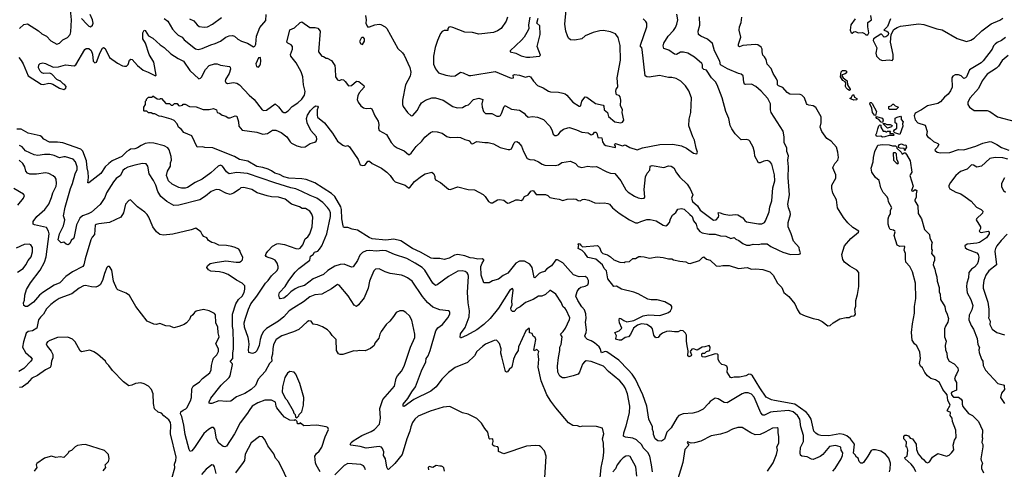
# Model space of a CAD drawing. Extents: x 1863017 to 1989460, y 394564 to 532820.
# Tile 92 of 213: x 1902167 to 1913532, y 483105 to 488296. Entities that reach past the tile are written whole.
import ezdxf

# ---------------------------------------------------------------- set-up
doc = ezdxf.new("R2010")
doc.units = 0

msp = doc.modelspace()

# ---------------------------------------------------------------- linework, layer by layer
at = {"layer": '0CON10XD'}
for points in [[(1902165, 488196), (1902215, 488239), (1902255, 488248), (1902385, 488166), (1902424, 488134), (1902475, 488107), (1902525, 488053), (1902595, 488013), (1902625, 488024), (1902664, 488065), (1902719, 488091), (1902749, 488125), (1902757, 488155), (1902765, 488295), (1902752, 488408)], [(1909105, 487104), (1909125, 487112), (1909142, 487135), (1909123, 487225), (1909126, 487255), (1909100, 487305), (1909104, 487365), (1909097, 487405), (1909085, 487420), (1909055, 487428), (1909048, 487465), (1909051, 487495), (1909067, 487513), (1909070, 487525), (1909064, 487625), (1909103, 487827), (1909099, 487999), (1909075, 488092), (1909043, 488133), (1908985, 488156), (1908905, 488171), (1908865, 488167), (1908785, 488148), (1908695, 488109), (1908655, 488076), (1908575, 488060), (1908523, 488063), (1908503, 488083), (1908490, 488110), (1908471, 488165), (1908458, 488245), (1908475, 488410)], [(1902155, 487859), (1902185, 487824), (1902206, 487786), (1902265, 487646), (1902415, 487551), (1902436, 487546), (1902505, 487561), (1902525, 487560), (1902551, 487551), (1902625, 487504), (1902675, 487491), (1902699, 487505), (1902703, 487525), (1902685, 487548), (1902667, 487557), (1902635, 487590), (1902625, 487590), (1902597, 487607), (1902538, 487668), (1902515, 487678), (1902445, 487673), (1902424, 487684), (1902405, 487702), (1902385, 487740), (1902388, 487775), (1902405, 487790), (1902435, 487797), (1902465, 487789), (1902555, 487746), (1902615, 487751), (1902695, 487776), (1902795, 487763), (1902815, 487776), (1902920, 487950), (1902935, 487964), (1902965, 487962), (1902990, 487940), (1903006, 487896), (1903016, 487816), (1903035, 487798), (1903055, 487807), (1903094, 487916), (1903123, 487967), (1903135, 487976), (1903155, 487963), (1903205, 487861), (1903295, 487794), (1903355, 487764), (1903375, 487761), (1903399, 487761), (1903420, 487780), (1903435, 487828), (1903451, 487839), (1903465, 487836), (1903527, 487767), (1903592, 487712), (1903650, 487690), (1903725, 487650), (1903735, 487648), (1903742, 487655), (1903715, 487805), (1903661, 487895), (1903620, 488025), (1903590, 488075), (1903589, 488145), (1903605, 488174), (1903615, 488170), (1903655, 488110), (1903705, 488082), (1903787, 488007), (1903836, 487976), (1903913, 487903), (1903995, 487849), (1904057, 487817), (1904129, 487709), (1904236, 487614), (1904255, 487621), (1904265, 487634), (1904310, 487720), (1904355, 487768), (1904415, 487787), (1904445, 487788), (1904485, 487772), (1904587, 487757), (1904597, 487747), (1904599, 487725), (1904583, 487675), (1904543, 487605), (1904539, 487585), (1904545, 487570), (1904565, 487560), (1904635, 487569), (1904675, 487561), (1904705, 487545), (1904816, 487425), (1904875, 487374), (1904966, 487256), (1904986, 487246), (1905015, 487251), (1905115, 487324), (1905155, 487290), (1905195, 487236), (1905214, 487224), (1905235, 487224), (1905265, 487242), (1905311, 487295), (1905377, 487335), (1905425, 487379), (1905454, 487425), (1905461, 487465), (1905444, 487545), (1905436, 487635), (1905415, 487693), (1905358, 487798), (1905298, 487875), (1905294, 487895), (1905316, 487955), (1905316, 487986), (1905300, 488005), (1905260, 488025), (1905252, 488035), (1905285, 488180), (1905340, 488200), (1905405, 488262), (1905425, 488272), (1905515, 488207), (1905577, 488207), (1905607, 488197), (1905634, 488164), (1905614, 487925), (1905654, 487874), (1905675, 487870), (1905703, 487853)], [(1902881, 488311), (1902940, 488245), (1902965, 488222), (1902986, 488214), (1903008, 488232), (1903013, 488255), (1903006, 488295), (1902980, 488355)], [(1903835, 488308), (1903875, 488278), (1903931, 488185), (1903965, 488146), (1903995, 488119), (1904044, 488094), (1904066, 488065), (1904195, 487959), (1904225, 487953), (1904274, 487964), (1904373, 488005), (1904425, 488019), (1904485, 488049), (1904545, 488095), (1904585, 488109), (1904625, 488112), (1904645, 488106), (1904685, 488072), (1904729, 488049), (1904795, 488024), (1904865, 487984), (1904880, 487990), (1904891, 488015), (1904901, 488105), (1904940, 488205), (1905007, 488285), (1905013, 488355)], [(1904125, 488304), (1904175, 488282), (1904215, 488235), (1904239, 488219), (1904298, 488208), (1904335, 488213), (1904394, 488245), (1904495, 488320)], [(1905703, 487853), (1905715, 487852), (1905765, 487823), (1905804, 487765), (1905810, 487730), (1905812, 487635), (1905835, 487603), (1905855, 487594), (1905885, 487604), (1905905, 487600), (1905925, 487582), (1905961, 487531), (1905995, 487537), (1906055, 487587), (1906081, 487581), (1906140, 487535), (1906142, 487515), (1906085, 487453), (1906068, 487415), (1906064, 487376), (1906072, 487345), (1906105, 487300), (1906135, 487278), (1906165, 487269), (1906215, 487273), (1906230, 487265), (1906266, 487186), (1906306, 487125), (1906314, 487085), (1906310, 487045), (1906318, 487018), (1906399, 486969), (1906455, 486876), (1906489, 486839), (1906525, 486817), (1906603, 486783), (1906655, 486740), (1906665, 486740), (1906685, 486754), (1906745, 486830), (1906809, 486895), (1906842, 486938), (1906910, 486995), (1906935, 487006), (1906985, 487001), (1907042, 486985), (1907099, 486949), (1907135, 486937), (1907225, 486941), (1907255, 486936), (1907305, 486911), (1907352, 486902), (1907364, 486894), (1907378, 486868), (1907392, 486862), (1907445, 486891), (1907535, 486876), (1907576, 486876), (1907635, 486862), (1907711, 486821), (1907805, 486798), (1907825, 486796), (1907844, 486806), (1907876, 486874), (1907886, 486884), (1907905, 486888), (1907925, 486879), (1907961, 486835), (1907982, 486775), (1908025, 486694), (1908055, 486681), (1908106, 486676), (1908155, 486656), (1908197, 486627), (1908228, 486615), (1908349, 486611), (1908385, 486621), (1908425, 486648), (1908525, 486662), (1908583, 486635), (1908615, 486600), (1908655, 486589), (1908725, 486604), (1908775, 486598), (1908825, 486602), (1908945, 486539), (1908986, 486524), (1909035, 486519), (1909104, 486435), (1909165, 486331), (1909191, 486305), (1909265, 486257), (1909305, 486240), (1909345, 486232), (1909374, 486236), (1909381, 486245), (1909374, 486335), (1909389, 486481), (1909409, 486525), (1909440, 486560), (1909446, 486604), (1909468, 486612), (1909602, 486588), (1909655, 486609), (1909685, 486603), (1909716, 486585), (1909748, 486528), (1909787, 486477), (1909870, 486395), (1909905, 486344), (1909937, 486275), (1909921, 486235), (1909933, 486195), (1909992, 486145), (1910020, 486095), (1910175, 485980), (1910205, 485986), (1910234, 486015), (1910238, 486035), (1910229, 486065), (1910239, 486071), (1910295, 486052), (1910365, 486040), (1910425, 486047), (1910455, 486044), (1910515, 486008), (1910536, 485976), (1910555, 485961), (1910695, 485939), (1910735, 485939), (1910764, 485955), (1910777, 485973), (1910819, 486079), (1910827, 486135), (1910850, 486205), (1910862, 486355), (1910884, 486435), (1910881, 486505), (1910848, 486628), (1910827, 486657), (1910795, 486671), (1910755, 486663), (1910715, 486645), (1910694, 486645), (1910651, 486721), (1910650, 486765), (1910632, 486825), (1910595, 486893), (1910582, 486905), (1910555, 486914), (1910495, 486908), (1910425, 486978), (1910386, 487035), (1910369, 487075), (1910352, 487155), (1910318, 487235), (1910276, 487395), (1910217, 487545), (1910197, 487577), (1910154, 487624), (1910095, 487712), (1910065, 487722), (1910050, 487735), (1910049, 487775), (1910041, 487791), (1909955, 487864), (1909878, 487908), (1909831, 487921), (1909795, 487919), (1909747, 487895), (1909725, 487896), (1909661, 487945), (1909604, 487965), (1909594, 487995), (1909603, 488025), (1909653, 488107), (1909715, 488171), (1909738, 488205), (1909754, 488246), (1909764, 488295), (1909751, 488361)], [(1906160, 488345), (1906168, 488295), (1906162, 488255), (1906180, 488215), (1906205, 488213), (1906265, 488236), (1906315, 488244), (1906335, 488241), (1906384, 488214), (1906404, 488195), (1906530, 487965), (1906584, 487914), (1906605, 487887), (1906670, 487745), (1906680, 487690), (1906673, 487645), (1906620, 487545), (1906584, 487366), (1906586, 487315), (1906595, 487292), (1906642, 487225), (1906685, 487187), (1906705, 487191), (1906755, 487248), (1906781, 487299), (1906806, 487334), (1906851, 487365), (1906925, 487394), (1906965, 487394), (1907055, 487368), (1907165, 487294), (1907215, 487280), (1907277, 487283), (1907315, 487304), (1907347, 487313), (1907405, 487374), (1907465, 487389), (1907512, 487375), (1907501, 487325), (1907507, 487285), (1907522, 487235), (1907545, 487214), (1907615, 487214), (1907675, 487181), (1907700, 487180), (1907715, 487189), (1907728, 487212), (1907758, 487292), (1907765, 487300), (1907775, 487300), (1907845, 487264), (1907935, 487252), (1907988, 487218), (1908007, 487197), (1908035, 487171), (1908085, 487178), (1908145, 487172), (1908214, 487144), (1908288, 487065), (1908309, 487025), (1908324, 486974), (1908345, 486959), (1908365, 486960), (1908385, 486970), (1908412, 487008), (1908445, 487031), (1908495, 487049), (1908515, 487050), (1908594, 487024), (1908655, 486996), (1908730, 486990), (1908765, 486968), (1908785, 486974), (1908803, 486997), (1908817, 486997), (1908828, 486985), (1908839, 486935), (1908885, 486931), (1908895, 486884), (1908915, 486854), (1908933, 486843), (1909045, 486821), (1909046, 486835), (1909034, 486855), (1909044, 486866), (1909125, 486839), (1909155, 486850), (1909165, 486848), (1909209, 486819), (1909295, 486794), (1909355, 486815), (1909555, 486856), (1909705, 486859), (1909805, 486841), (1909863, 486813), (1909945, 486754), (1909982, 486748), (1909990, 486765), (1909974, 486814), (1909957, 486905), (1909937, 486945), (1909892, 487072), (1909894, 487146), (1909914, 487225), (1909921, 487395), (1909889, 487475), (1909852, 487532), (1909800, 487585), (1909745, 487616), (1909695, 487628), (1909655, 487628), (1909552, 487652), (1909434, 487634), (1909405, 487636), (1909388, 487648), (1909353, 487953), (1909349, 487969), (1909333, 487983), (1909331, 488001), (1909405, 488215), (1909404, 488255), (1909394, 488275), (1909365, 488306)], [(1907797, 488325), (1907781, 488279), (1907725, 488194), (1907684, 488166), (1907635, 488148), (1907465, 488130), (1907395, 488147), (1907305, 488151), (1907165, 488207), (1907135, 488214), (1907119, 488211), (1907110, 488195), (1907110, 488170), (1907065, 488171), (1907042, 488158), (1907024, 488135), (1906990, 488055), (1906964, 487975), (1906943, 487875), (1906944, 487784), (1906967, 487727), (1907002, 487682), (1907085, 487656), (1907155, 487643), (1907195, 487648), (1907255, 487689), (1907285, 487684), (1907353, 487653), (1907375, 487651), (1907655, 487697), (1907841, 487621), (1907866, 487624), (1907864, 487655), (1907877, 487663), (1907935, 487657), (1908005, 487632), (1908045, 487645), (1908064, 487635), (1908099, 487585), (1908145, 487536), (1908210, 487510), (1908269, 487469), (1908295, 487461), (1908388, 487458), (1908438, 487448), (1908465, 487439), (1908482, 487425), (1908550, 487345), (1908625, 487299), (1908635, 487298), (1908645, 487306), (1908655, 487355), (1908695, 487407), (1908715, 487403), (1908815, 487327), (1908900, 487310), (1908908, 487298), (1908915, 487256), (1908953, 487225), (1908965, 487178), (1909035, 487116), (1909105, 487104)], [(1908056, 488326), (1908039, 488235), (1908044, 488195), (1908037, 488175), (1907988, 488095), (1907959, 488061), (1907830, 487935), (1907830, 487925), (1907895, 487910), (1907955, 487879), (1908015, 487862)], [(1908015, 487862), (1908055, 487864), (1908166, 487874), (1908178, 487885), (1908139, 487985), (1908174, 488125), (1908169, 488225), (1908138, 488255), (1908152, 488315)], [(1910881, 483899), (1910845, 483906), (1910785, 483939), (1910709, 484045), (1910627, 484185), (1910605, 484200), (1910585, 484202), (1910548, 484182), (1910475, 484167), (1910415, 484169), (1910385, 484159), (1910370, 484165), (1910333, 484225), (1910337, 484273), (1910328, 484295), (1910307, 484307), (1910270, 484315), (1910245, 484340), (1910228, 484375), (1910228, 484425), (1910220, 484435), (1910195, 484437), (1910075, 484401), (1910043, 484403), (1910039, 484425), (1910045, 484446), (1910075, 484444), (1910095, 484463), (1910134, 484476), (1910136, 484514), (1910125, 484535), (1910075, 484518), (1910044, 484516), (1909985, 484479), (1909945, 484494), (1909925, 484490), (1909906, 484465), (1909921, 484425), (1909919, 484415), (1909895, 484402), (1909881, 484415), (1909884, 484474), (1909871, 484531), (1909862, 484585), (1909864, 484655), (1909854, 484675), (1909824, 484704), (1909795, 484707), (1909769, 484691), (1909725, 484690), (1909665, 484701), (1909633, 484697), (1909585, 484677), (1909555, 484652), (1909535, 484626), (1909515, 484623), (1909501, 484631), (1909485, 484655), (1909472, 484725), (1909461, 484741), (1909405, 484775), (1909345, 484786), (1909300, 484770), (1909253, 484735), (1909218, 484662), (1909195, 484634), (1909155, 484628), (1909115, 484597), (1909086, 484596), (1909055, 484605), (1909049, 484615), (1909055, 484645), (1909037, 484685), (1909087, 484703), (1909116, 484735), (1909092, 484795), (1909087, 484825), (1909092, 484848), (1909105, 484847), (1909142, 484822), (1909175, 484809), (1909257, 484823), (1909316, 484854), (1909364, 484876), (1909425, 484889), (1909555, 484881), (1909626, 484904), (1909655, 484916), (1909679, 484935), (1909696, 484965), (1909696, 484985), (1909688, 484995), (1909615, 485038), (1909525, 485062), (1909455, 485061), (1909418, 485068), (1909305, 485130), (1909255, 485151), (1909115, 485186), (1909055, 485218), (1909025, 485214), (1908955, 485304), (1908939, 485395), (1908912, 485425), (1908894, 485465), (1908819, 485529), (1908725, 485551), (1908689, 485599), (1908661, 485631), (1908612, 485655), (1908620, 485695), (1908610, 485705), (1908625, 485710), (1908640, 485705), (1908640, 485695), (1908665, 485672), (1908835, 485690), (1908860, 485665), (1908880, 485615), (1908897, 485597), (1908951, 485581), (1908988, 485558), (1909025, 485522), (1909095, 485498), (1909145, 485492), (1909155, 485500), (1909207, 485503), (1909245, 485540), (1909275, 485538), (1909315, 485560), (1909335, 485561), (1909375, 485559), (1909435, 485543), (1909525, 485556), (1909595, 485551), (1909655, 485534), (1909693, 485533), (1909715, 485522), (1909785, 485508), (1909855, 485500), (1909884, 485484), (1909905, 485482), (1910015, 485517), (1910048, 485552), (1910064, 485556), (1910095, 485531), (1910135, 485521), (1910205, 485453), (1910240, 485450), (1910285, 485459), (1910355, 485456), (1910465, 485422), (1910565, 485433), (1910614, 485416), (1910665, 485421), (1910745, 485412), (1910826, 485385), (1910866, 485345), (1910916, 485255), (1910964, 485204), (1910986, 485146), (1911045, 485099), (1911114, 485014), (1911145, 484944), (1911172, 484905), (1911235, 484876), (1911325, 484846), (1911385, 484834), (1911430, 484810), (1911495, 484761), (1911522, 484765), (1911555, 484794), (1911635, 484842), (1911705, 484859), (1911743, 484857), (1911765, 484873), (1911795, 484876), (1911806, 484884), (1911814, 484896), (1911808, 484955), (1911820, 484990), (1911820, 485055), (1911839, 485121), (1911854, 485215), (1911852, 485375), (1911831, 485405), (1911750, 485450), (1911689, 485495), (1911668, 485528), (1911657, 485585), (1911689, 485685), (1911759, 485771), (1911849, 485841), (1911852, 485855), (1911785, 485898), (1911725, 485950), (1911675, 486011), (1911606, 486125), (1911596, 486216), (1911552, 486292), (1911540, 486345), (1911543, 486387), (1911586, 486465), (1911586, 486505), (1911554, 486585), (1911555, 486598), (1911576, 486634), (1911609, 486675), (1911617, 486703), (1911611, 486765), (1911596, 486825), (1911535, 486892), (1911485, 486925), (1911425, 487005), (1911408, 487055), (1911419, 487105), (1911418, 487175), (1911355, 487282), (1911325, 487302), (1911275, 487308), (1911256, 487316), (1911247, 487327), (1911226, 487395), (1911196, 487425), (1911175, 487433), (1911055, 487437), (1911027, 487455), (1910975, 487514), (1910925, 487534), (1910915, 487544), (1910913, 487585), (1910903, 487613), (1910865, 487676), (1910841, 487731), (1910793, 487783), (1910783, 487835), (1910765, 487867), (1910745, 487888), (1910738, 487925), (1910736, 487955), (1910725, 487977), (1910686, 488006), (1910658, 488008), (1910513, 487997), (1910475, 487982), (1910465, 487990), (1910464, 488015), (1910490, 488095), (1910472, 488175), (1910474, 488215), (1910494, 488265), (1910502, 488325)], [(1911039, 485905), (1911037, 485955), (1911063, 486045), (1911061, 486075), (1911041, 486125), (1911034, 486165), (1911051, 486275), (1911038, 486475), (1911042, 486595), (1911034, 486675), (1911040, 486725), (1911023, 486775), (1911022, 486815), (1910991, 486875), (1910990, 486945), (1910980, 487010), (1910842, 487225), (1910834, 487255), (1910833, 487325), (1910801, 487385), (1910725, 487470), (1910665, 487526), (1910615, 487550), (1910545, 487546), (1910535, 487553), (1910524, 487575), (1910516, 487646), (1910495, 487666), (1910465, 487676), (1910337, 487727), (1910257, 487775), (1910249, 487815), (1910188, 487935), (1910162, 488022), (1910105, 488072), (1910030, 488105), (1910003, 488125), (1909999, 488165), (1910019, 488231), (1910015, 488328)], [(1911812, 488305), (1911762, 488235), (1911752, 488175), (1911764, 488144), (1911775, 488142), (1911795, 488157), (1911815, 488161), (1911845, 488144), (1911895, 488148), (1911918, 488138), (1911935, 488122), (1911955, 488122), (1911970, 488145), (1911956, 488215), (1911957, 488263), (1912000, 488295), (1911990, 488345)], [(1912217, 488305), (1912184, 488216), (1912140, 488175), (1912175, 488164), (1912191, 488151), (1912196, 488135), (1912188, 488115), (1912165, 488097), (1912145, 488094), (1912115, 488128), (1912105, 488128), (1912022, 488075), (1912018, 488055), (1912059, 487969), (1912051, 487909), (1912057, 487875), (1912095, 487836), (1912125, 487824), (1912205, 487831), (1912237, 487823), (1912249, 487841), (1912250, 487895), (1912220, 488035), (1912226, 488125), (1912258, 488182), (1912294, 488206), (1912335, 488222), (1912545, 488248), (1912605, 488242), (1912755, 488190), (1912815, 488178), (1912987, 488077), (1913095, 488044), (1913145, 488060), (1913185, 488084), (1913272, 488168), (1913381, 488249), (1913479, 488291), (1913516, 488314)], [(1906125, 488010), (1906146, 488046), (1906147, 488075), (1906135, 488092), (1906118, 488092), (1906107, 488083), (1906091, 488045), (1906105, 488018), (1906125, 488010)], [(1913545, 488091), (1913501, 488055), (1913448, 488032), (1913425, 488015), (1913407, 487995), (1913391, 487955), (1913289, 487821), (1913265, 487799), (1913132, 487718), (1913095, 487635), (1913085, 487623), (1913065, 487616), (1913035, 487646), (1913005, 487658), (1912965, 487660), (1912937, 487643), (1912928, 487625), (1912929, 487515), (1912912, 487475), (1912885, 487437), (1912840, 487400), (1912795, 487346), (1912765, 487330), (1912645, 487300), (1912576, 487254), (1912502, 487215), (1912493, 487185), (1912505, 487139), (1912534, 487104), (1912617, 487077), (1912641, 487005), (1912634, 486965), (1912645, 486949), (1912676, 486925), (1912715, 486890), (1912766, 486866), (1912778, 486855), (1912758, 486822), (1912730, 486795), (1912734, 486784), (1912758, 486765), (1912795, 486758), (1912905, 486763), (1913005, 486797), (1913065, 486795), (1913205, 486835), (1913285, 486871), (1913365, 486888), (1913385, 486885), (1913445, 486854), (1913500, 486820), (1913585, 486789)], [(1904925, 487748), (1904940, 487765), (1904946, 487785), (1904950, 487815), (1904945, 487860), (1904922, 487855), (1904891, 487785), (1904900, 487755), (1904925, 487748)], [(1913575, 487884), (1913507, 487823), (1913465, 487761), (1913442, 487738), (1913333, 487665), (1913275, 487590), (1913235, 487502), (1913137, 487395), (1913112, 487345), (1913112, 487315), (1913131, 487285), (1913186, 487246), (1913335, 487249), (1913365, 487236), (1913455, 487174), (1913659, 487119)], [(1911745, 487480), (1911725, 487488), (1911705, 487508), (1911700, 487525), (1911702, 487565), (1911697, 487577), (1911668, 487595), (1911642, 487635), (1911649, 487695), (1911665, 487708), (1911695, 487711), (1911712, 487702), (1911709, 487681), (1911695, 487671), (1911660, 487660), (1911657, 487647), (1911673, 487623), (1911718, 487588), (1911722, 487545), (1911752, 487495), (1911752, 487485), (1911745, 487480)], [(1911553, 483085), (1911579, 483115), (1911648, 483225), (1911665, 483265), (1911669, 483295), (1911650, 483325), (1911646, 483355), (1911638, 483365), (1911585, 483381), (1911515, 483368), (1911436, 483274), (1911408, 483252), (1911325, 483219), (1911305, 483220), (1911255, 483248), (1911196, 483256), (1911179, 483269), (1911176, 483295), (1911180, 483355), (1911214, 483425), (1911215, 483495), (1911182, 483595), (1911173, 483685), (1911145, 483725), (1911095, 483767), (1911045, 483782), (1910865, 483770), (1910835, 483763), (1910765, 483731), (1910745, 483730), (1910721, 483755), (1910645, 483938), (1910615, 483971), (1910575, 483987), (1910536, 483986), (1910505, 483975), (1910335, 483871), (1910300, 483875), (1910229, 483919), (1910195, 483926), (1910135, 483886), (1910116, 483865), (1910055, 483799), (1909995, 483769), (1909935, 483752), (1909825, 483745), (1909775, 483725), (1909755, 483703), (1909685, 483582), (1909638, 483532), (1909609, 483451), (1909575, 483430), (1909534, 483435), (1909503, 483455), (1909484, 483505), (1909484, 483535), (1909470, 483565), (1909471, 483595), (1909429, 483685), (1909407, 483835), (1909359, 483965), (1909275, 484145), (1909235, 484205), (1909192, 484255), (1909083, 484365), (1908945, 484462), (1908925, 484466), (1908895, 484452), (1908881, 484451), (1908868, 484498), (1908855, 484518), (1908803, 484565), (1908765, 484587), (1908722, 484602), (1908696, 484625), (1908689, 484645), (1908706, 484684), (1908710, 484715), (1908699, 484805), (1908705, 484845), (1908701, 484901), (1908686, 484946), (1908655, 484981), (1908608, 485055), (1908587, 485105), (1908601, 485159), (1908626, 485194), (1908643, 485207), (1908695, 485219), (1908723, 485235), (1908734, 485256), (1908733, 485285), (1908719, 485315), (1908695, 485332), (1908625, 485326), (1908559, 485349), (1908494, 485425), (1908435, 485488), (1908375, 485522), (1908355, 485524), (1908306, 485455), (1908251, 485419), (1908225, 485388), (1908185, 485378), (1908162, 485365), (1908114, 485314), (1908105, 485320), (1908083, 485435), (1908055, 485475), (1907995, 485506), (1907935, 485509), (1907894, 485486), (1907801, 485369), (1907749, 485341), (1907695, 485299), (1907625, 485281), (1907585, 485257), (1907525, 485258), (1907495, 485345), (1907489, 485445), (1907505, 485486), (1907524, 485515), (1907523, 485525), (1907505, 485534), (1907455, 485531), (1907404, 485544), (1907367, 485547), (1907305, 485570), (1907225, 485585), (1907185, 485577), (1907125, 485544), (1907065, 485526), (1907017, 485537), (1906945, 485537), (1906915, 485542), (1906795, 485613), (1906702, 485655), (1906565, 485743), (1906485, 485762), (1906395, 485749), (1906235, 485766), (1906200, 485780), (1906065, 485864), (1906006, 485876), (1905955, 485898), (1905915, 485896), (1905905, 485901), (1905899, 485915), (1905886, 485996), (1905881, 486105), (1905874, 486134), (1905803, 486253), (1905765, 486288), (1905572, 486412), (1905475, 486449), (1905425, 486460), (1905275, 486467), (1905215, 486483), (1905165, 486509), (1905113, 486525), (1905075, 486552), (1905035, 486569), (1904975, 486588), (1904905, 486602), (1904802, 486662), (1904705, 486682), (1904645, 486716), (1904500, 486775), (1904395, 486817), (1904305, 486820), (1904275, 486828), (1904214, 486824), (1904154, 486954), (1904061, 486995), (1904035, 487028), (1904000, 487055), (1903984, 487095), (1903951, 487131), (1903917, 487147), (1903808, 487178), (1903775, 487180), (1903727, 487207), (1903705, 487208), (1903685, 487220), (1903655, 487220), (1903635, 487240), (1903605, 487240), (1903600, 487245), (1903600, 487285), (1903620, 487315), (1903620, 487355), (1903630, 487365), (1903632, 487378), (1903655, 487400), (1903695, 487400), (1903705, 487418), (1903753, 487383), (1903785, 487380), (1903793, 487387), (1903805, 487387), (1903855, 487330), (1903895, 487330), (1903915, 487310), (1903935, 487310), (1903955, 487330), (1903985, 487330), (1904000, 487305), (1904015, 487300), (1904045, 487310), (1904055, 487320), (1904075, 487322), (1904125, 487293), (1904205, 487290), (1904285, 487259), (1904355, 487260), (1904405, 487271), (1904438, 487255), (1904447, 487223), (1904475, 487216), (1904502, 487192), (1904545, 487182), (1904575, 487162), (1904595, 487163), (1904655, 487186), (1904675, 487180), (1904694, 487115), (1904697, 487065), (1904735, 487020), (1904905, 486997), (1904975, 486974), (1905027, 486983), (1905085, 487019), (1905125, 487019), (1905185, 486992), (1905249, 486945), (1905288, 486885), (1905305, 486870), (1905365, 486840), (1905425, 486824), (1905462, 486828), (1905521, 486865), (1905575, 486880), (1905589, 486895), (1905597, 486915), (1905593, 486945), (1905527, 487015), (1905485, 487105), (1905479, 487155), (1905487, 487195), (1905525, 487249), (1905565, 487290), (1905585, 487300), (1905606, 487296), (1905612, 487285), (1905600, 487255), (1905599, 487195), (1905605, 487171), (1905685, 487106), (1905776, 486985), (1905835, 486894), (1905895, 486848), (1905925, 486837), (1905955, 486843), (1905975, 486828), (1906073, 486683), (1906095, 486621), (1906125, 486611), (1906147, 486615), (1906160, 486625), (1906185, 486663), (1906205, 486664), (1906235, 486636), (1906345, 486580), (1906405, 486537), (1906445, 486496), (1906477, 486445), (1906500, 486425), (1906615, 486385), (1906655, 486356), (1906665, 486354), (1906671, 486359), (1906723, 486427), (1906805, 486489), (1906847, 486515), (1906924, 486534), (1906948, 486518), (1906960, 486485), (1906958, 486465), (1906967, 486447), (1907025, 486417), (1907115, 486340), (1907135, 486336), (1907225, 486367), (1907344, 486334), (1907415, 486332), (1907515, 486278), (1907540, 486255), (1907580, 486195), (1907605, 486181), (1907625, 486183), (1907683, 486217), (1907705, 486220), (1907755, 486213), (1907797, 486177), (1907820, 486180), (1907895, 486217), (1907925, 486217), (1907955, 486208), (1907975, 486218), (1907994, 486256), (1908036, 486274), (1908068, 486315), (1908085, 486323), (1908099, 486319), (1908127, 486277), (1908235, 486276), (1908262, 486265), (1908285, 486242), (1908343, 486233), (1908394, 486224), (1908435, 486209), (1908485, 486222), (1908555, 486228), (1908592, 486222), (1908615, 486209), (1908635, 486206), (1908665, 486221), (1908684, 486224), (1908735, 486211), (1908805, 486183), (1908855, 486178), (1908915, 486183), (1908955, 486174), (1908974, 486164), (1909009, 486125), (1909085, 486061), (1909205, 485984), (1909275, 485949), (1909301, 485949), (1909335, 485967), (1909405, 485987), (1909445, 485989), (1909513, 485973), (1909595, 485924), (1909625, 485916), (1909645, 485928), (1909666, 485955), (1909679, 485995), (1909703, 486037), (1909740, 486070), (1909765, 486110), (1909805, 486114), (1909835, 486107), (1909903, 486047), (1909930, 486025), (1909945, 485975), (1909974, 485935), (1909985, 485889), (1910019, 485849), (1910043, 485833), (1910125, 485820), (1910195, 485819), (1910255, 485799), (1910318, 485798), (1910375, 485770), (1910415, 485781), (1910435, 485760), (1910468, 485748), (1910515, 485712), (1910555, 485691), (1910595, 485691), (1910635, 485703), (1910695, 485699), (1910727, 485707), (1910795, 485708), (1910837, 485677), (1910925, 485633), (1910975, 485611), (1911065, 485584), (1911165, 485589), (1911176, 485594), (1911179, 485605), (1911167, 485635), (1911163, 485665), (1911098, 485738), (1911073, 485823), (1911039, 485905)], [(1911795, 487368), (1911750, 487385), (1911768, 487402), (1911778, 487425), (1911792, 487432), (1911802, 487402), (1911828, 487385), (1911830, 487375), (1911825, 487370), (1911795, 487368)], [(1912045, 487190), (1912035, 487192), (1912010, 487225), (1912003, 487275), (1911980, 487325), (1911985, 487340), (1911995, 487340), (1912005, 487330), (1912057, 487237), (1912045, 487190)], [(1912208, 487258), (1912198, 487268), (1912200, 487295), (1912225, 487300), (1912245, 487320), (1912255, 487320), (1912272, 487302), (1912310, 487285), (1912285, 487260), (1912208, 487258)], [(1912125, 487110), (1912112, 487112), (1912085, 487142), (1912062, 487155), (1912052, 487165), (1912052, 487178), (1912128, 487158), (1912132, 487135), (1912125, 487110)], [(1912325, 486972), (1912268, 486988), (1912252, 487005), (1912264, 487026), (1912290, 487045), (1912290, 487095), (1912272, 487105), (1912273, 487157), (1912295, 487172), (1912335, 487180), (1912342, 487172), (1912343, 487145), (1912364, 487115), (1912357, 487095), (1912362, 487065), (1912325, 486972)], [(1909471, 483075), (1909460, 483155), (1909439, 483255), (1909417, 483297), (1909364, 483354), (1909348, 483388), (1909285, 483445), (1909245, 483464), (1909158, 483475), (1909138, 483488), (1909140, 483525), (1909169, 483605), (1909206, 483755), (1909209, 483835), (1909182, 483975), (1909154, 484044), (1909135, 484075), (1909095, 484125), (1908965, 484234), (1908906, 484295), (1908765, 484349), (1908705, 484356), (1908685, 484344), (1908665, 484320), (1908630, 484225), (1908612, 484205), (1908555, 484183), (1908465, 484161), (1908432, 484162), (1908401, 484181), (1908380, 484225), (1908375, 484295), (1908386, 484395), (1908403, 484475), (1908400, 484515), (1908416, 484545), (1908428, 484635), (1908408, 484665), (1908439, 484695), (1908466, 484735), (1908513, 484835), (1908517, 484855), (1908476, 484944), (1908465, 484962), (1908435, 484985), (1908421, 485025), (1908357, 485127), (1908295, 485169), (1908285, 485170), (1908235, 485121), (1908195, 485104), (1908155, 485104), (1908092, 485065), (1908005, 485029), (1907945, 484981), (1907905, 484961), (1907875, 484928), (1907855, 484927), (1907841, 484941), (1907836, 484965), (1907851, 485005), (1907849, 485045), (1907863, 485173), (1907855, 485192), (1907825, 485174), (1907695, 484964), (1907598, 484845), (1907525, 484776), (1907443, 484715), (1907325, 484648), (1907263, 484623), (1907255, 484622), (1907251, 484631), (1907255, 484667), (1907309, 484741), (1907356, 484865), (1907360, 484935), (1907345, 485025), (1907334, 485145), (1907346, 485336), (1907343, 485355), (1907332, 485372), (1907308, 485388), (1907275, 485396), (1907225, 485394), (1907115, 485330), (1906985, 485234), (1906965, 485228), (1906935, 485252), (1906845, 485405), (1906811, 485435), (1906733, 485483), (1906635, 485538), (1906495, 485585), (1906397, 485627), (1906355, 485631), (1906285, 485622), (1906205, 485631), (1906165, 485628), (1906125, 485607), (1906094, 485576), (1906066, 485515), (1906015, 485444), (1905995, 485440), (1905912, 485472), (1905865, 485468), (1905805, 485451), (1905725, 485401), (1905675, 485355), (1905555, 485302), (1905455, 485227), (1905385, 485208), (1905345, 485188), (1905296, 485154), (1905252, 485108), (1905215, 485079), (1905173, 485073), (1905164, 485085), (1905157, 485117), (1905166, 485145), (1905233, 485217), (1905274, 485285), (1905345, 485381), (1905390, 485425), (1905515, 485520), (1905524, 485565), (1905555, 485585), (1905570, 485610), (1905608, 485622), (1905629, 485645), (1905653, 485685), (1905711, 485825), (1905755, 486025), (1905755, 486065), (1905742, 486095), (1905719, 486129), (1905666, 486185), (1905595, 486237), (1905521, 486265), (1905423, 486313), (1905354, 486344), (1905295, 486356), (1905112, 486412), (1904795, 486519), (1904675, 486532), (1904585, 486517), (1904555, 486539), (1904509, 486605), (1904485, 486615), (1904456, 486605), (1904375, 486529), (1904274, 486455), (1904193, 486417), (1904105, 486360), (1904075, 486350), (1904035, 486349), (1904005, 486357), (1903927, 486395), (1903885, 486434), (1903863, 486495), (1903874, 486546), (1903909, 486605), (1903906, 486645), (1903920, 486675), (1903915, 486718), (1903894, 486794), (1903877, 486817), (1903835, 486841), (1903715, 486869), (1903665, 486874), (1903615, 486865), (1903569, 486845), (1903528, 486815), (1903496, 486804), (1903445, 486800), (1903429, 486791), (1903405, 486775), (1903345, 486715), (1903235, 486665), (1903194, 486636), (1903155, 486596), (1903105, 486519), (1902965, 486411), (1902954, 486414), (1902962, 486475), (1902956, 486534), (1902944, 486585), (1902936, 486665), (1902896, 486776), (1902872, 486802), (1902665, 486873), (1902605, 486880), (1902511, 486881), (1902446, 486915), (1902421, 486945), (1902405, 486954), (1902265, 486985), (1902185, 487030), (1902135, 487030)], [(1912125, 486941), (1912105, 486952), (1912065, 486948), (1912053, 486955), (1912050, 486965), (1912062, 486988), (1912073, 487037), (1912085, 487070), (1912095, 487080), (1912108, 487078), (1912108, 487055), (1912135, 487010), (1912157, 487007), (1912165, 487000), (1912178, 487002), (1912185, 487010), (1912215, 487010), (1912220, 487005), (1912210, 486995), (1912212, 486982), (1912245, 486980), (1912260, 486965), (1912255, 486960), (1912205, 486960), (1912155, 486943), (1912125, 486941)], [(1912185, 487042), (1912132, 487092), (1912132, 487098), (1912152, 487098), (1912177, 487087), (1912216, 487086), (1912236, 487076), (1912231, 487059), (1912185, 487042)], [(1905034, 485285), (1905075, 485338), (1905134, 485395), (1905149, 485425), (1905150, 485445), (1905140, 485485), (1905115, 485518), (1905085, 485534), (1905023, 485553), (1905013, 485563), (1905006, 485575), (1905011, 485595), (1905031, 485625), (1905085, 485681), (1905135, 485709), (1905155, 485713), (1905225, 485699), (1905355, 485654), (1905385, 485651), (1905405, 485658), (1905435, 485698), (1905463, 485765), (1905493, 485787), (1905516, 485824), (1905542, 485905), (1905549, 486015), (1905539, 486049), (1905514, 486085), (1905465, 486114), (1905426, 486116), (1905395, 486137), (1905305, 486164), (1905232, 486225), (1905156, 486246), (1905075, 486250), (1905025, 486261), (1904907, 486297), (1904845, 486334), (1904755, 486357), (1904718, 486355), (1904701, 486335), (1904635, 486292), (1904595, 486279), (1904545, 486291), (1904475, 486330), (1904435, 486336), (1904377, 486313), (1904313, 486257), (1904245, 486215), (1904005, 486155), (1903945, 486150), (1903865, 486196), (1903795, 486255), (1903761, 486311), (1903740, 486385), (1903710, 486440), (1903662, 486515), (1903644, 486605), (1903625, 486632), (1903585, 486636), (1903495, 486618), (1903415, 486593), (1903379, 486575), (1903357, 486555), (1903332, 486495), (1903279, 486461), (1903250, 486425), (1903170, 486295), (1903148, 486242), (1903095, 486162), (1902995, 486075), (1902956, 486054), (1902890, 486030), (1902861, 486005), (1902822, 485928), (1902793, 485775), (1902762, 485745), (1902745, 485711), (1902725, 485698), (1902704, 485704), (1902675, 485728), (1902645, 485720), (1902612, 485755), (1902627, 485823), (1902671, 485915), (1902683, 485967), (1902686, 485986), (1902673, 486033), (1902690, 486130), (1902754, 486345), (1902778, 486405), (1902806, 486515), (1902831, 486565), (1902829, 486595), (1902811, 486655), (1902785, 486685), (1902695, 486712), (1902675, 486713), (1902625, 486700), (1902566, 486726), (1902515, 486738), (1902455, 486740), (1902375, 486729), (1902335, 486734), (1902235, 486782), (1902197, 486827), (1902165, 486842)], [(1912512, 483075), (1912488, 483125), (1912458, 483165), (1912388, 483225), (1912385, 483240), (1912410, 483255), (1912420, 483325), (1912410, 483355), (1912400, 483365), (1912402, 483422), (1912372, 483455), (1912373, 483485), (1912385, 483497), (1912405, 483500), (1912425, 483490), (1912446, 483466), (1912471, 483455), (1912513, 483395), (1912518, 483335), (1912539, 483285), (1912575, 483236), (1912599, 483219), (1912625, 483186), (1912645, 483181), (1912670, 483190), (1912703, 483245), (1912765, 483287), (1912865, 483256), (1912895, 483266), (1912924, 483295), (1912949, 483331), (1912942, 483385), (1912958, 483442), (1912978, 483472), (1912972, 483555), (1912935, 483655), (1912929, 483695), (1912907, 483725), (1912912, 483755), (1912909, 483765), (1912877, 483775), (1912873, 483783), (1912906, 483845), (1912882, 483902), (1912872, 483965), (1912823, 484025), (1912783, 484105), (1912737, 484137), (1912684, 484154), (1912645, 484185), (1912615, 484222), (1912586, 484275), (1912563, 484295), (1912555, 484325), (1912566, 484385), (1912558, 484458), (1912521, 484531), (1912495, 484555), (1912468, 484595), (1912461, 484685), (1912471, 484785), (1912497, 484907), (1912496, 484986), (1912512, 485075), (1912506, 485255), (1912474, 485385), (1912443, 485445), (1912397, 485495), (1912390, 485535), (1912390, 485595), (1912376, 485636), (1912383, 485675), (1912375, 485681), (1912325, 485678), (1912295, 485693), (1912262, 485805), (1912273, 485845), (1912270, 485855), (1912254, 485864), (1912215, 485873), (1912203, 485895), (1912192, 485935), (1912192, 485998), (1912200, 486025), (1912217, 486053), (1912220, 486095), (1912232, 486125), (1912195, 486192), (1912193, 486225), (1912180, 486250), (1912135, 486301), (1912107, 486355), (1912088, 486438), (1912045, 486472), (1912003, 486535), (1911995, 486580), (1912020, 486655), (1912023, 486703), (1912039, 486775), (1912073, 486847), (1912125, 486853), (1912205, 486852), (1912241, 486841), (1912275, 486840), (1912288, 486828), (1912292, 486812), (1912340, 486765), (1912352, 486742), (1912375, 486760), (1912388, 486758), (1912405, 486740), (1912446, 486666), (1912466, 486535), (1912444, 486506), (1912443, 486495), (1912479, 486375), (1912460, 486325), (1912465, 486318), (1912475, 486317), (1912505, 486334), (1912523, 486325), (1912513, 486285), (1912516, 486244), (1912498, 486215), (1912498, 486205), (1912534, 486145), (1912538, 486058), (1912577, 485995), (1912612, 485872), (1912669, 485815), (1912672, 485772), (1912700, 485725), (1912692, 485695), (1912692, 485645), (1912698, 485635), (1912693, 485595), (1912726, 485555), (1912727, 485515), (1912713, 485487), (1912712, 485465), (1912732, 485415), (1912738, 485375), (1912753, 485325), (1912757, 485277), (1912780, 485205), (1912780, 485155), (1912793, 485125), (1912797, 485067), (1912844, 484985), (1912854, 484935), (1912868, 484908), (1912887, 484845), (1912880, 484805), (1912852, 484758), (1912843, 484727), (1912840, 484635), (1912861, 484585), (1912849, 484535), (1912852, 484485), (1912870, 484445), (1912871, 484395), (1912894, 484354), (1912952, 484322), (1912994, 484275), (1912999, 484245), (1912982, 484205), (1912969, 484185), (1912957, 484145), (1912979, 484105), (1912982, 484018), (1912925, 483995), (1912918, 483985), (1912922, 483965), (1912945, 483937), (1913005, 483936), (1913033, 483915), (1913044, 483895), (1913046, 483855), (1913055, 483830), (1913120, 483750), (1913165, 483726), (1913235, 483658), (1913279, 483555), (1913278, 483475), (1913282, 483465), (1913272, 483415), (1913285, 483390), (1913286, 483366), (1913261, 483225), (1913264, 483205), (1913281, 483175), (1913269, 483141), (1913268, 483115), (1913293, 483065)], [(1912385, 486780), (1912378, 486808), (1912332, 486812), (1912312, 486822), (1912310, 486835), (1912324, 486856), (1912345, 486862), (1912375, 486848), (1912395, 486850), (1912402, 486825), (1912390, 486805), (1912385, 486780)], [(1908229, 483005), (1908244, 483255), (1908226, 483316), (1908183, 483365), (1908165, 483376), (1908115, 483381), (1908015, 483370), (1907754, 483284), (1907695, 483312), (1907694, 483345), (1907685, 483363), (1907645, 483370), (1907628, 483385), (1907624, 483395), (1907632, 483425), (1907628, 483455), (1907595, 483453), (1907585, 483462), (1907570, 483535), (1907534, 483574), (1907498, 483638), (1907445, 483692), (1907342, 483742), (1907280, 483755), (1907131, 483831), (1907055, 483822), (1906905, 483775), (1906765, 483719), (1906727, 483685), (1906702, 483645), (1906682, 483595), (1906671, 483545), (1906635, 483455), (1906581, 483275), (1906498, 483172), (1906425, 483103), (1906415, 483107), (1906405, 483128), (1906389, 483225), (1906365, 483265), (1906369, 483305), (1906355, 483345), (1906342, 483362), (1906315, 483368), (1906165, 483350), (1906095, 483369), (1905990, 483385), (1905981, 483391), (1905994, 483415), (1906016, 483435), (1906118, 483495), (1906225, 483542), (1906262, 483565), (1906320, 483625), (1906333, 483695), (1906324, 483806), (1906358, 483912), (1906493, 484065), (1906511, 484155), (1906528, 484185), (1906575, 484239), (1906605, 484295), (1906676, 484515), (1906727, 484625), (1906729, 484665), (1906694, 484825), (1906666, 484876), (1906625, 484916), (1906595, 484933), (1906555, 484933), (1906514, 484916), (1906482, 484868), (1906440, 484815), (1906398, 484775), (1906338, 484695), (1906322, 484665), (1906312, 484618), (1906265, 484560), (1906260, 484535), (1906215, 484498), (1906155, 484472), (1906085, 484477), (1906055, 484470), (1906025, 484472), (1905898, 484432), (1905865, 484430), (1905846, 484436), (1905824, 484475), (1905818, 484605), (1905775, 484650), (1905752, 484685), (1905720, 484715), (1905661, 484751), (1905605, 484772), (1905555, 484782), (1905530, 484815), (1905505, 484818), (1905484, 484806), (1905390, 484720), (1905329, 484691), (1905193, 484647), (1905126, 484605), (1905098, 484545), (1905087, 484495), (1905085, 484435), (1905075, 484395), (1905078, 484355), (1905050, 484325), (1905001, 484235), (1904921, 484145), (1904888, 484072), (1904839, 484025), (1904765, 483981), (1904668, 483942), (1904605, 483891), (1904555, 483886), (1904464, 483894), (1904385, 483866), (1904364, 483864), (1904355, 483870), (1904354, 483885), (1904375, 483926), (1904494, 484076), (1904584, 484165), (1904596, 484185), (1904624, 484315), (1904621, 484325), (1904601, 484345), (1904600, 484355), (1904628, 484385), (1904626, 484445), (1904633, 484495), (1904636, 484555), (1904631, 484715), (1904623, 484755), (1904622, 484895), (1904663, 485017), (1904694, 485066), (1904734, 485105), (1904756, 485145), (1904766, 485184), (1904764, 485224), (1904735, 485254), (1904669, 485289), (1904575, 485352), (1904524, 485374), (1904475, 485386), (1904374, 485394), (1904345, 485408), (1904328, 485435), (1904335, 485452), (1904365, 485480), (1904425, 485494), (1904545, 485510), (1904665, 485496), (1904705, 485496), (1904725, 485506), (1904739, 485525), (1904742, 485555), (1904716, 485605), (1904713, 485625), (1904695, 485646), (1904655, 485666), (1904616, 485676), (1904555, 485689), (1904465, 485693), (1904420, 485715), (1904385, 485722), (1904347, 485747), (1904325, 485778), (1904294, 485794), (1904272, 485815), (1904256, 485846), (1904199, 485889), (1904145, 485870), (1903935, 485821), (1903825, 485809), (1903785, 485816), (1903746, 485846), (1903703, 485903), (1903659, 486015), (1903640, 486045), (1903610, 486075), (1903527, 486137), (1903445, 486214), (1903425, 486207), (1903390, 486165), (1903364, 486066), (1903334, 486016), (1903204, 485954), (1903079, 485939), (1903048, 485932), (1903037, 485923), (1903031, 485815), (1903004, 485785), (1902989, 485755), (1902922, 485535), (1902907, 485465), (1902894, 485446), (1902775, 485385), (1902700, 485330), (1902632, 485258), (1902565, 485231), (1902432, 485145), (1902395, 485114), (1902325, 485034), (1902255, 484986), (1902235, 484986), (1902216, 484996), (1902209, 485025), (1902222, 485058), (1902228, 485115), (1902245, 485181), (1902292, 485258), (1902404, 485405), (1902455, 485496), (1902474, 485556), (1902507, 485825), (1902500, 485855), (1902476, 485895), (1902337, 485927), (1902323, 485935), (1902324, 485965), (1902365, 486022), (1902456, 486104), (1902504, 486166), (1902535, 486243), (1902549, 486295), (1902586, 486374), (1902592, 486405), (1902586, 486455), (1902575, 486474), (1902553, 486493), (1902505, 486520), (1902466, 486526), (1902361, 486511), (1902285, 486514), (1902255, 486523), (1902239, 486545), (1902227, 486597), (1902203, 486635), (1902162, 486672)], [(1912305, 486632), (1912310, 486645), (1912291, 486685), (1912286, 486746), (1912277, 486757), (1912255, 486760), (1912250, 486755), (1912252, 486675), (1912285, 486642), (1912305, 486632)], [(1913573, 486687), (1913515, 486699), (1913425, 486705), (1913366, 486695), (1913270, 486605), (1913215, 486593), (1913175, 486616), (1913155, 486619), (1913105, 486570), (1913028, 486542), (1912972, 486495), (1912910, 486415), (1912893, 486383), (1912892, 486365), (1912904, 486344), (1912972, 486305), (1913031, 486285), (1913082, 486252), (1913151, 486201), (1913210, 486130), (1913266, 486106), (1913286, 486085), (1913279, 486061), (1913210, 485995), (1913207, 485985), (1913257, 485905), (1913257, 485885), (1913243, 485853), (1913252, 485842), (1913265, 485838), (1913346, 485856), (1913358, 485848), (1913359, 485825), (1913325, 485778), (1913244, 485725), (1913215, 485715), (1913105, 485705), (1913078, 485685), (1913082, 485665), (1913104, 485645), (1913215, 485604), (1913231, 485585), (1913239, 485555), (1913232, 485505), (1913220, 485475), (1913190, 485440), (1913153, 485415), (1913124, 485376), (1913120, 485315), (1913098, 485255), (1913095, 485215), (1913103, 485143), (1913146, 485065), (1913168, 484995), (1913158, 484945), (1913126, 484885), (1913121, 484831), (1913149, 484765), (1913175, 484724), (1913217, 484615), (1913226, 484545), (1913245, 484510), (1913239, 484485), (1913241, 484455), (1913268, 484378), (1913286, 484354), (1913290, 484305), (1913315, 484249), (1913459, 484095), (1913520, 484080), (1913529, 484075), (1913531, 484065), (1913534, 484025), (1913499, 483985), (1913490, 483935), (1913534, 483865)], [(1913535, 486468), (1913500, 486405), (1913498, 486365), (1913521, 486325), (1913545, 486306)], [(1902144, 486155), (1902210, 486235), (1902221, 486265), (1902210, 486280), (1902098, 486348)], [(1913565, 485820), (1913495, 485745), (1913446, 485685), (1913429, 485655), (1913424, 485625), (1913443, 485465), (1913354, 485395), (1913318, 485345), (1913296, 485285), (1913289, 485225), (1913290, 485195), (1913343, 485035), (1913354, 484955), (1913354, 484874), (1913350, 484855), (1913369, 484815), (1913364, 484775), (1913392, 484722), (1913445, 484683), (1913535, 484658)], [(1902140, 485380), (1902205, 485422), (1902239, 485465), (1902265, 485515), (1902301, 485559), (1902316, 485615), (1902313, 485665), (1902295, 485698), (1902275, 485703), (1902220, 485700), (1902125, 485659)], [(1905634, 483075), (1905589, 483155), (1905581, 483181), (1905575, 483255), (1905594, 483286), (1905625, 483315), (1905655, 483362), (1905691, 483479), (1905732, 483565), (1905725, 483588), (1905706, 483596), (1905595, 483616), (1905445, 483608), (1905405, 483640), (1905395, 483630), (1905375, 483630), (1905368, 483658), (1905345, 483680), (1905335, 483670), (1905285, 483672), (1905225, 483707), (1905195, 483737), (1905136, 483815), (1905126, 483835), (1905119, 483879), (1905075, 483903), (1904995, 483901), (1904915, 483871), (1904851, 483835), (1904816, 483785), (1904798, 483752), (1904710, 483640), (1904648, 483515), (1904555, 483372), (1904535, 483364), (1904515, 483368), (1904465, 483408), (1904440, 483455), (1904418, 483568), (1904405, 483586), (1904385, 483589), (1904345, 483566), (1904291, 483519), (1904186, 483355), (1904155, 483317), (1904135, 483312), (1904122, 483335), (1904077, 483505), (1904062, 483615), (1904037, 483715), (1904023, 483745), (1904025, 483767), (1904052, 483788), (1904085, 483802), (1904097, 483813), (1904140, 483895), (1904149, 483935), (1904153, 484035), (1904168, 484065), (1904241, 484115), (1904277, 484153), (1904363, 484217), (1904377, 484255), (1904380, 484305), (1904395, 484365), (1904405, 484388), (1904443, 484427), (1904460, 484465), (1904460, 484495), (1904429, 484555), (1904471, 484635), (1904459, 484679), (1904455, 484745), (1904430, 484795), (1904428, 484888), (1904415, 484902), (1904355, 484936), (1904288, 484948), (1904205, 484930), (1904184, 484916), (1904165, 484888), (1904138, 484865), (1904127, 484835), (1904093, 484797), (1904065, 484778), (1904005, 484752), (1903945, 484738), (1903905, 484758), (1903855, 484762), (1903785, 484788), (1903745, 484778), (1903715, 484782), (1903638, 484815), (1903506, 484986), (1903435, 485112), (1903395, 485138), (1903300, 485175), (1903287, 485187), (1903248, 485275), (1903230, 485405), (1903205, 485448), (1903185, 485448), (1903174, 485436), (1903144, 485365), (1903124, 485285), (1903094, 485236), (1903071, 485219), (1903045, 485207), (1902995, 485210), (1902927, 485227), (1902905, 485224), (1902853, 485195), (1902769, 485131), (1902673, 485095), (1902624, 485075), (1902575, 485046), (1902525, 485009), (1902475, 484958), (1902441, 484895), (1902408, 484862), (1902385, 484829), (1902366, 484734), (1902315, 484705), (1902265, 484694), (1902242, 484675), (1902209, 484575), (1902201, 484515), (1902235, 484455), (1902295, 484401), (1902311, 484375), (1902297, 484353), (1902215, 484268), (1902155, 484234)], [(1908868, 483005), (1908879, 483125), (1908902, 483235), (1908909, 483301), (1908907, 483407), (1908895, 483455), (1908909, 483515), (1908895, 483580), (1908823, 483597), (1908665, 483601), (1908635, 483596), (1908605, 483606), (1908552, 483612), (1908502, 483642), (1908355, 483814), (1908298, 483892), (1908251, 483965), (1908187, 484125), (1908151, 484285), (1908160, 484375), (1908152, 484435), (1908160, 484465), (1908135, 484488), (1908105, 484473), (1908101, 484481), (1908124, 484605), (1908115, 484628), (1908095, 484640), (1908082, 484672), (1908051, 484681), (1908053, 484723), (1908046, 484736), (1908011, 484705), (1907925, 484520), (1907920, 484475), (1907891, 484429), (1907868, 484375), (1907848, 484285), (1907815, 484258), (1907799, 484231), (1907785, 484228), (1907774, 484235), (1907734, 484404), (1907720, 484445), (1907723, 484495), (1907706, 484556), (1907675, 484591), (1907665, 484596), (1907645, 484592), (1907545, 484548), (1907508, 484522), (1907445, 484466), (1907417, 484415), (1907335, 484338), (1907195, 484279), (1907115, 484223), (1907039, 484145), (1906975, 484058), (1906914, 484005), (1906715, 483911), (1906605, 483831), (1906592, 483835), (1906593, 483855), (1906648, 483922), (1906695, 483998), (1906737, 484055), (1906805, 484243), (1906855, 484345), (1906858, 484385), (1906881, 484415), (1906905, 484475), (1906971, 484705), (1906995, 484739), (1907046, 484775), (1907109, 484855), (1907130, 484895), (1907132, 484915), (1907128, 484928), (1907116, 484936), (1907015, 484944), (1906935, 484977), (1906875, 485030), (1906818, 485098), (1906696, 485276), (1906645, 485316), (1906606, 485336), (1906575, 485347), (1906442, 485365), (1906385, 485384), (1906315, 485418), (1906275, 485416), (1906256, 485395), (1906219, 485315), (1906206, 485275), (1906191, 485195), (1906144, 485086), (1906078, 485002), (1906055, 484986), (1906028, 484998), (1905958, 485108), (1905855, 485231), (1905835, 485240), (1905765, 485189), (1905655, 485126), (1905575, 485118), (1905515, 485096), (1905441, 485039), (1905331, 484969), (1905278, 484935), (1905215, 484866), (1905154, 484815), (1905015, 484731), (1904981, 484695), (1904957, 484653), (1904942, 484605), (1904932, 484535), (1904905, 484474), (1904885, 484453), (1904855, 484443), (1904813, 484455), (1904807, 484485), (1904817, 484545), (1904812, 484585), (1904805, 484625), (1904761, 484745), (1904759, 484795), (1904772, 484848), (1904806, 484954), (1904835, 485015), (1904905, 485102), (1905006, 485254), (1905034, 485285)], [(1903922, 482998), (1903959, 483121), (1903952, 483165), (1903971, 483205), (1903972, 483245), (1903909, 483515), (1903913, 483615), (1903907, 483645), (1903890, 483675), (1903832, 483722), (1903805, 483752), (1903764, 483764), (1903724, 483804), (1903710, 483865), (1903707, 483975), (1903690, 484025), (1903652, 484065), (1903605, 484092), (1903565, 484103), (1903505, 484097), (1903460, 484075), (1903425, 484067), (1903365, 484116), (1903239, 484245), (1903195, 484305), (1903166, 484335), (1903156, 484355), (1903064, 484435), (1903022, 484462), (1902975, 484480), (1902882, 484462), (1902864, 484474), (1902806, 484575), (1902775, 484606), (1902721, 484631), (1902605, 484628), (1902515, 484592), (1902487, 484575), (1902474, 484555), (1902484, 484525), (1902529, 484469), (1902549, 484429), (1902549, 484391), (1902534, 484355), (1902528, 484295), (1902519, 484281), (1902466, 484255), (1902374, 484186), (1902306, 484155), (1902254, 484095), (1902196, 484054), (1902165, 484048)], [(1905365, 483700), (1905388, 483722), (1905392, 483738), (1905422, 483768), (1905444, 483846), (1905446, 483935), (1905402, 484095), (1905353, 484205), (1905335, 484226), (1905285, 484232), (1905258, 484215), (1905229, 484165), (1905200, 484055), (1905197, 483997), (1905234, 483924), (1905252, 483905), (1905325, 483780), (1905333, 483753), (1905348, 483738), (1905352, 483712), (1905365, 483700)], [(1912207, 483075), (1912215, 483105), (1912218, 483175), (1912199, 483235), (1912160, 483280), (1912105, 483313), (1912045, 483331), (1912015, 483331), (1911995, 483321), (1911957, 483255), (1911905, 483184), (1911895, 483174), (1911875, 483174), (1911856, 483196), (1911844, 483234), (1911825, 483246), (1911812, 483272), (1911791, 483291), (1911803, 483395), (1911755, 483455), (1911715, 483490), (1911677, 483507), (1911635, 483514), (1911505, 483492), (1911414, 483494), (1911383, 483503), (1911355, 483521), (1911335, 483545), (1911302, 483682), (1911273, 483735), (1911245, 483766), (1911115, 483856), (1910881, 483899)], [(1910800, 483085), (1910865, 483178), (1910904, 483276), (1910914, 483325), (1910908, 483365), (1910930, 483405), (1910928, 483485), (1910920, 483525), (1910920, 483575), (1910910, 483585), (1910855, 483578), (1910772, 483535), (1910715, 483508), (1910655, 483502), (1910605, 483524), (1910508, 483588), (1910455, 483586), (1910395, 483568), (1910328, 483535), (1910255, 483511), (1910150, 483490), (1910029, 483431), (1909955, 483409), (1909917, 483407), (1909875, 483420), (1909872, 483415), (1909890, 483385), (1909846, 483335), (1909822, 483185), (1909754, 482955)], [(1903132, 483088), (1903160, 483125), (1903153, 483155), (1903190, 483195), (1903199, 483225), (1903190, 483275), (1903145, 483321), (1902925, 483390), (1902884, 483386), (1902835, 483378), (1902807, 483363), (1902765, 483320), (1902735, 483310), (1902725, 483290), (1902675, 483240), (1902635, 483248), (1902585, 483242), (1902535, 483257), (1902517, 483253), (1902455, 483232), (1902365, 483172), (1902357, 483155), (1902366, 483125), (1902333, 483085)], [(1905264, 482965), (1905202, 483105), (1905153, 483193), (1905118, 483235), (1905099, 483285), (1905032, 483375), (1904995, 483447), (1904968, 483478), (1904935, 483482), (1904840, 483410), (1904769, 483281), (1904763, 483205), (1904746, 483184), (1904658, 483065)], [(1909290, 483025), (1909280, 483135), (1909215, 483252), (1909195, 483261), (1909165, 483255), (1909134, 483236), (1909103, 483207), (1909062, 483155), (1909045, 483110), (1909015, 483076)], [(1904434, 483055), (1904416, 483135), (1904404, 483154), (1904385, 483156), (1904321, 483105), (1904264, 483045)], [(1906158, 483098), (1906148, 483128), (1906135, 483146), (1906105, 483162), (1905955, 483171), (1905913, 483147), (1905805, 483040)], [(1907070, 483085), (1907063, 483123), (1907052, 483135), (1907035, 483142), (1907015, 483140), (1906975, 483148), (1906935, 483127), (1906895, 483137), (1906882, 483125), (1906885, 483100)]]:
    msp.add_lwpolyline(points, dxfattribs=at)

doc.saveas('drawing.dxf')
